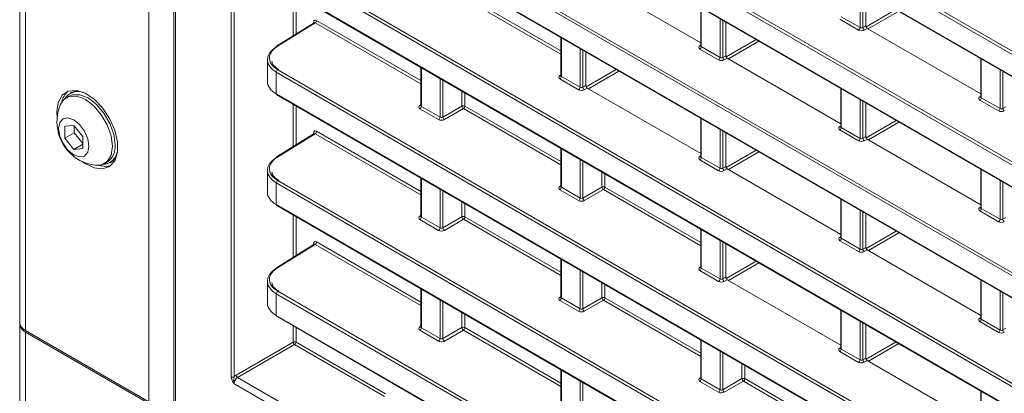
# Model space of a CAD drawing. Header units: millimetres. Extents: x 0 to 1118, y 0 to 864.
# Tile 23 of 156: x 758.48 to 782.73, y 287.31 to 296.5. Entities that reach past the tile are written whole.
import ezdxf

# ---------------------------------------------------------------- set-up
doc = ezdxf.new("R2010")
doc.units = ezdxf.units.MM

msp = doc.modelspace()

# ---------------------------------------------------------------- linework, layer by layer
at = {"color": 7, "linetype": 'Continuous', "lineweight": 15}
for p, q in [((758.485, 335.395), (758.485, 289.057)), ((762.283, 333.971), (762.283, 286.121)), ((764.814, 305.547), (863.545, 248.552)), ((764.814, 302.823), (863.545, 245.827)), ((764.814, 300.099), (863.545, 243.103)), ((772.461, 297.541), (775.254, 295.928)), ((764.814, 297.375), (846.661, 250.126)), ((779.32, 296.346), (779.32, 297.174)), ((775.254, 296.797), (775.254, 295.856)), ((765.735, 296.421), (764.805, 295.845)), ((775.872, 295.612), (775.872, 296.44)), ((779.355, 296.285), (782.149, 294.672)), ((771.807, 296.062), (771.807, 295.122)), ((775.254, 295.857), (775.253, 295.85)), ((772.425, 294.878), (772.425, 295.706)), ((775.908, 295.551), (778.701, 293.938)), ((764.584, 295.515), (764.584, 294.977)), ((768.36, 295.328), (768.36, 294.388)), ((782.149, 295.541), (782.149, 294.6)), ((771.807, 295.122), (771.806, 295.116)), ((759.701, 294.618), (759.634, 294.58)), ((759.763, 294.708), (759.721, 294.683)), ((764.814, 294.651), (796.547, 276.333)), ((772.461, 294.817), (775.254, 293.204)), ((778.701, 294.807), (778.701, 293.866)), ((782.149, 294.601), (782.147, 294.594)), ((768.36, 294.388), (768.359, 294.382)), ((779.32, 293.622), (779.32, 294.45)), ((759.398, 294.228), (759.407, 294.085)), ((759.817, 293.897), (759.596, 293.877)), ((759.596, 293.877), (759.596, 293.583)), ((760.038, 293.622), (759.817, 293.897)), ((759.825, 293.886), (759.825, 293.715)), ((775.254, 294.072), (775.254, 293.132)), ((778.701, 293.867), (778.7, 293.86)), ((759.825, 293.715), (759.596, 293.583)), ((759.825, 293.715), (760.038, 293.451)), ((760.038, 293.328), (760.038, 293.622)), ((765.735, 293.697), (764.805, 293.121)), ((775.872, 292.888), (775.872, 293.716)), ((759.596, 293.583), (759.817, 293.308)), ((760.038, 293.435), (759.817, 293.308)), ((779.355, 293.561), (782.149, 291.948)), ((759.817, 293.308), (760.038, 293.328)), ((771.807, 293.338), (771.807, 292.398)), ((775.254, 293.132), (775.253, 293.126)), ((760.572, 292.956), (760.639, 292.995)), ((760.704, 292.979), (760.747, 293.004)), ((764.584, 292.791), (764.584, 292.253)), ((775.908, 292.827), (778.701, 291.214)), ((782.149, 292.817), (782.149, 291.876)), ((768.36, 292.604), (768.36, 291.664)), ((771.807, 292.398), (771.806, 292.392)), ((764.814, 291.927), (796.547, 273.609)), ((778.701, 292.082), (778.701, 291.142)), ((779.32, 290.898), (779.32, 291.726)), ((782.149, 291.877), (782.147, 291.87)), ((768.36, 291.664), (768.359, 291.658)), ((775.254, 291.348), (775.254, 290.408)), ((765.735, 290.973), (764.805, 290.397)), ((775.872, 290.164), (775.872, 290.992)), ((778.701, 291.142), (778.7, 291.136)), ((779.355, 290.837), (782.149, 289.224)), ((771.807, 290.614), (771.807, 289.674)), ((775.254, 290.408), (775.253, 290.402)), ((764.584, 290.067), (764.584, 289.529)), ((775.908, 290.103), (778.701, 288.49)), ((782.149, 290.092), (782.149, 289.152)), ((768.36, 289.88), (768.36, 288.94)), ((771.807, 289.674), (771.806, 289.668)), ((778.701, 289.358), (778.701, 288.418)), ((758.485, 289.057), (758.485, 289.016)), ((758.485, 286.709), (758.485, 289.016)), ((764.814, 289.203), (796.547, 270.884)), ((779.32, 288.174), (779.32, 289.002)), ((782.149, 289.152), (782.147, 289.146)), ((761.667, 287.1), (758.631, 288.853)), ((758.631, 288.812), (761.625, 287.084)), ((768.36, 288.94), (768.359, 288.934)), ((775.254, 288.624), (775.254, 287.684)), ((778.701, 288.418), (778.7, 288.412)), ((779.355, 288.113), (782.149, 286.5)), ((771.807, 287.89), (771.807, 286.95)), ((775.254, 287.684), (775.253, 287.678)), ((782.149, 287.368), (782.149, 286.428))]:
    msp.add_line(p, q, dxfattribs=at)
at = {"color": 9, "linetype": 'Continuous', "lineweight": 0}
for p, q in [((758.631, 335.191), (758.631, 288.853)), ((762.319, 333.92), (762.319, 286.07)), ((761.667, 333.439), (761.667, 287.1)), ((763.692, 287.715), (763.692, 330.69)), ((763.762, 330.69), (763.762, 287.715)), ((863.535, 249.107), (764.804, 306.102)), ((764.839, 306.163), (863.569, 249.167)), ((764.804, 305.57), (863.535, 248.574)), ((863.535, 246.383), (764.804, 303.378)), ((764.839, 303.439), (863.569, 246.443)), ((764.804, 302.846), (863.535, 245.85)), ((863.535, 243.658), (764.804, 300.654)), ((764.839, 300.715), (863.569, 243.719)), ((764.804, 300.122), (863.535, 243.126)), ((764.839, 297.991), (846.685, 250.742)), ((846.65, 250.681), (764.804, 297.93)), ((764.804, 297.398), (846.65, 250.149)), ((779.177, 296.304), (779.177, 297.256)), ((765.22, 296.102), (765.22, 297.141)), ((765.29, 297.101), (765.29, 296.145)), ((771.807, 295.652), (769.41, 297.036)), ((769.445, 297.097), (771.807, 295.733)), ((779.247, 297.216), (779.247, 296.305)), ((775.269, 296.788), (775.269, 295.835)), ((775.73, 295.569), (775.73, 296.522)), ((778.716, 296.57), (779.177, 296.304)), ((779.326, 296.32), (780.062, 296.745)), ((780.133, 296.704), (779.381, 296.27)), ((765.761, 296.419), (764.83, 295.843)), ((765.725, 296.414), (765.725, 296.439)), ((768.36, 294.918), (765.761, 296.419)), ((765.795, 296.479), (768.36, 294.999)), ((775.8, 296.482), (775.8, 295.57)), ((779.142, 296.243), (778.681, 296.509)), ((779.247, 296.305), (779.32, 296.346)), ((779.355, 296.285), (779.282, 296.243)), ((771.822, 296.054), (771.822, 295.101)), ((772.283, 294.835), (772.283, 295.788)), ((775.233, 295.857), (775.254, 295.87)), ((775.269, 295.835), (775.73, 295.569)), ((775.879, 295.585), (776.616, 296.011)), ((776.687, 295.97), (775.935, 295.536)), ((772.353, 295.747), (772.353, 294.836)), ((775.695, 295.509), (775.234, 295.775)), ((775.8, 295.57), (775.872, 295.612)), ((775.908, 295.551), (775.835, 295.509)), ((768.375, 295.32), (768.375, 294.367)), ((782.163, 295.532), (782.163, 294.58)), ((796.536, 276.888), (764.804, 295.206)), ((764.804, 295.206), (764.804, 294.674)), ((764.839, 295.267), (796.571, 276.949)), ((771.786, 295.123), (771.807, 295.136)), ((771.822, 295.101), (772.283, 294.835)), ((772.432, 294.85), (773.17, 295.276)), ((773.24, 295.235), (772.488, 294.801)), ((782.624, 294.314), (782.624, 295.266)), ((782.694, 295.226), (782.694, 294.315)), ((768.836, 294.101), (768.836, 295.054)), ((768.906, 295.013), (768.906, 294.102)), ((772.248, 294.774), (771.787, 295.041)), ((772.353, 294.836), (772.425, 294.878)), ((764.804, 294.674), (796.536, 276.355)), ((769.375, 294.373), (769.375, 294.743)), ((769.445, 294.702), (769.445, 294.373)), ((772.461, 294.817), (772.388, 294.775)), ((778.716, 294.798), (778.716, 293.845)), ((782.127, 294.601), (782.149, 294.614)), ((782.163, 294.58), (782.624, 294.314)), ((765.22, 293.378), (765.22, 294.417)), ((765.29, 294.377), (765.29, 293.421)), ((768.339, 294.389), (768.36, 294.402)), ((768.375, 294.367), (768.836, 294.101)), ((768.906, 294.102), (769.375, 294.373)), ((769.445, 294.373), (771.807, 293.009)), ((779.177, 293.579), (779.177, 294.532)), ((779.247, 294.492), (779.247, 293.58)), ((782.589, 294.253), (782.129, 294.519)), ((782.694, 294.315), (782.767, 294.356)), ((768.801, 294.04), (768.34, 294.306)), ((769.41, 294.312), (768.941, 294.041)), ((771.807, 292.928), (769.41, 294.312)), ((775.269, 294.064), (775.269, 293.111)), ((778.68, 293.867), (778.701, 293.88)), ((779.326, 293.595), (780.063, 294.021)), ((780.134, 293.98), (779.382, 293.546)), ((765.761, 293.694), (764.83, 293.119)), ((765.725, 293.69), (765.725, 293.714)), ((768.36, 292.194), (765.761, 293.694)), ((765.795, 293.755), (768.36, 292.275)), ((775.73, 292.845), (775.73, 293.798)), ((775.8, 293.757), (775.8, 292.846)), ((779.142, 293.519), (778.681, 293.785)), ((778.716, 293.845), (779.177, 293.579)), ((779.247, 293.58), (779.32, 293.622)), ((779.355, 293.561), (779.282, 293.519)), ((771.822, 293.33), (771.822, 292.377)), ((775.233, 293.133), (775.254, 293.146)), ((775.879, 292.86), (776.617, 293.286)), ((776.688, 293.245), (775.936, 292.811)), ((772.283, 292.111), (772.283, 293.064)), ((772.353, 293.023), (772.353, 292.112)), ((775.695, 292.784), (775.234, 293.051)), ((775.269, 293.111), (775.73, 292.845)), ((775.8, 292.846), (775.872, 292.888)), ((772.822, 292.383), (772.822, 292.753)), ((772.892, 292.712), (772.892, 292.383)), ((775.908, 292.827), (775.835, 292.785)), ((782.163, 292.808), (782.163, 291.855)), ((796.536, 274.164), (764.804, 292.482)), ((764.804, 292.482), (764.804, 291.95)), ((764.839, 292.543), (796.571, 274.224)), ((768.375, 292.596), (768.375, 291.643)), ((771.786, 292.399), (771.807, 292.412)), ((782.624, 291.589), (782.624, 292.542)), ((782.694, 292.502), (782.694, 291.59)), ((768.836, 291.377), (768.836, 292.33)), ((768.906, 292.289), (768.906, 291.378)), ((772.248, 292.05), (771.787, 292.316)), ((771.822, 292.377), (772.283, 292.111)), ((772.353, 292.112), (772.822, 292.383)), ((772.857, 292.322), (772.388, 292.051)), ((775.254, 290.938), (772.857, 292.322)), ((772.892, 292.383), (775.254, 291.019)), ((764.804, 291.95), (796.536, 273.631)), ((769.375, 291.649), (769.375, 292.019)), ((769.445, 291.978), (769.445, 291.649)), ((778.716, 292.074), (778.716, 291.121)), ((765.22, 290.654), (765.22, 291.693)), ((768.339, 291.665), (768.36, 291.678)), ((779.177, 290.855), (779.177, 291.808)), ((779.247, 291.767), (779.247, 290.856)), ((782.127, 291.877), (782.149, 291.89)), ((782.589, 291.529), (782.129, 291.795)), ((782.163, 291.855), (782.624, 291.589)), ((765.29, 291.653), (765.29, 290.697)), ((768.801, 291.316), (768.34, 291.582)), ((768.375, 291.643), (768.836, 291.377)), ((768.906, 291.378), (769.375, 291.649)), ((769.41, 291.588), (768.941, 291.317)), ((771.807, 290.204), (769.41, 291.588)), ((769.445, 291.649), (771.807, 290.285)), ((782.694, 291.59), (782.767, 291.632)), ((775.269, 291.34), (775.269, 290.387)), ((779.327, 290.87), (780.064, 291.296)), ((780.135, 291.255), (779.383, 290.821)), ((765.761, 290.97), (764.83, 290.395)), ((765.725, 290.966), (765.725, 290.99)), ((768.36, 289.47), (765.761, 290.97)), ((765.795, 291.031), (768.36, 289.551)), ((775.73, 290.121), (775.73, 291.074)), ((775.8, 291.033), (775.8, 290.122)), ((778.68, 291.143), (778.701, 291.156)), ((779.142, 290.794), (778.681, 291.061)), ((778.716, 291.121), (779.177, 290.855)), ((779.247, 290.856), (779.32, 290.898)), ((779.355, 290.837), (779.282, 290.795)), ((771.822, 290.606), (771.822, 289.653)), ((775.88, 290.135), (776.618, 290.561)), ((776.689, 290.52), (775.937, 290.086)), ((772.283, 289.387), (772.283, 290.34)), ((772.353, 290.299), (772.353, 289.388)), ((775.233, 290.409), (775.254, 290.422)), ((775.695, 290.06), (775.234, 290.326)), ((775.269, 290.387), (775.73, 290.121)), ((772.822, 289.659), (772.822, 290.029)), ((772.892, 289.988), (772.892, 289.659)), ((775.8, 290.122), (775.872, 290.164)), ((775.908, 290.103), (775.835, 290.061)), ((782.163, 290.084), (782.163, 289.131)), ((796.536, 271.439), (764.804, 289.758)), ((764.804, 289.758), (764.804, 289.226)), ((764.839, 289.819), (796.571, 271.5)), ((768.375, 289.872), (768.375, 288.919)), ((782.624, 288.865), (782.624, 289.818)), ((782.694, 289.778), (782.694, 288.866)), ((768.836, 288.653), (768.836, 289.606)), ((768.906, 289.565), (768.906, 288.654)), ((771.786, 289.675), (771.807, 289.688)), ((772.248, 289.326), (771.787, 289.592)), ((771.822, 289.653), (772.283, 289.387)), ((772.353, 289.388), (772.822, 289.659)), ((772.857, 289.598), (772.388, 289.327)), ((775.254, 288.214), (772.857, 289.598)), ((772.892, 289.659), (775.254, 288.295)), ((769.375, 288.925), (769.375, 289.295)), ((769.445, 289.254), (769.445, 288.925)), ((778.716, 289.35), (778.716, 288.397)), ((764.804, 289.226), (796.536, 270.907)), ((779.177, 288.131), (779.177, 289.084)), ((779.247, 289.043), (779.247, 288.132)), ((782.127, 289.153), (782.149, 289.166)), ((782.589, 288.804), (782.129, 289.071)), ((782.163, 289.131), (782.624, 288.865)), ((758.631, 288.812), (758.631, 286.506)), ((765.22, 288.57), (765.22, 288.969)), ((765.29, 288.928), (765.29, 288.57)), ((768.339, 288.941), (768.36, 288.954)), ((768.801, 288.592), (768.34, 288.858)), ((768.375, 288.919), (768.836, 288.653)), ((768.906, 288.654), (769.375, 288.925)), ((769.41, 288.864), (768.941, 288.593)), ((771.807, 287.48), (769.41, 288.864)), ((769.445, 288.925), (771.807, 287.561)), ((782.694, 288.866), (782.767, 288.908)), ((763.815, 287.759), (765.22, 288.57)), ((765.29, 288.57), (767.495, 287.297)), ((775.269, 288.616), (775.269, 287.663)), ((779.327, 288.145), (780.065, 288.571)), ((780.136, 288.53), (779.384, 288.096)), ((765.255, 288.509), (763.85, 287.698)), ((767.464, 287.234), (765.255, 288.509)), ((775.73, 287.397), (775.73, 288.35)), ((775.8, 288.309), (775.8, 287.398)), ((778.68, 288.419), (778.701, 288.432)), ((779.142, 288.07), (778.681, 288.336)), ((778.716, 288.397), (779.177, 288.131)), ((776.269, 287.669), (776.269, 288.039)), ((779.247, 288.132), (779.32, 288.174)), ((779.355, 288.113), (779.282, 288.071)), ((771.822, 287.882), (771.822, 286.929)), ((776.339, 287.998), (776.339, 287.669)), ((766.007, 286.25), (763.761, 287.547)), ((763.85, 287.698), (766.085, 286.407)), ((772.283, 286.663), (772.283, 287.616)), ((772.353, 287.575), (772.353, 286.664)), ((775.233, 287.685), (775.254, 287.698)), ((775.695, 287.336), (775.234, 287.602)), ((775.269, 287.663), (775.73, 287.397)), ((775.8, 287.398), (776.269, 287.669)), ((776.304, 287.608), (775.835, 287.337)), ((778.701, 286.224), (776.304, 287.608)), ((776.339, 287.669), (778.701, 286.305)), ((782.163, 287.36), (782.163, 286.407))]:
    msp.add_line(p, q, dxfattribs=at)
at = {"color": 7, "linetype": 'Continuous', "lineweight": 15, "flags": 128}
for points in [[(760.03, 293.006), (760.093, 292.962), (760.316, 292.852), (760.525, 292.826), (760.7, 292.886), (760.826, 293.027), (760.892, 293.236), (760.892, 293.495), (760.826, 293.78), (760.7, 294.066), (760.525, 294.329), (760.316, 294.544), (760.093, 294.692), (759.874, 294.76), (759.68, 294.743), (759.528, 294.641), (759.431, 294.464), (759.398, 294.228), (759.398, 294.228)], [(759.484, 294.4), (759.567, 294.527), (759.713, 294.612), (759.898, 294.614), (760.103, 294.533), (760.308, 294.378), (760.493, 294.162), (760.639, 293.908), (760.733, 293.64), (760.766, 293.385)], [(759.701, 294.618), (759.78, 294.651), (759.965, 294.653), (760.17, 294.572), (760.375, 294.416), (760.56, 294.201), (760.706, 293.947), (760.801, 293.679), (760.833, 293.424)], [(759.763, 294.708), (759.846, 294.741), (759.919, 294.753)], [(760.19, 293.387), (760.161, 293.239), (760.08, 293.145), (759.959, 293.122), (759.817, 293.172), (759.674, 293.287), (759.553, 293.45), (759.472, 293.637), (759.443, 293.818), (759.472, 293.966), (759.553, 294.06), (759.674, 294.083), (759.817, 294.033), (759.959, 293.918), (760.08, 293.755), (760.161, 293.568), (760.19, 293.387)], [(760.766, 293.385), (760.733, 293.167), (760.639, 293.008), (760.493, 292.924), (760.341, 292.916)], [(760.424, 292.913), (760.631, 292.887), (760.73, 292.909)], [(760.864, 293.116), (760.818, 293.059), (760.747, 293.004)]]:
    msp.add_lwpolyline(points, dxfattribs=at)
at = {"color": 9, "linetype": 'Continuous', "lineweight": 0}
for centre, radius, start, end in [((765.713, 296.414), 0.0274, 19.4795, 64.2828), ((765.718, 296.483), 0.077, 303.2297, 357.3477), ((779.1, 296.307), 0.077, 303.2297, 357.3477), ((779.326, 296.309), 0.0793, 183.5222, 236.4778), ((764.816, 295.823), 0.0251, 54.4735, 116.3416), ((775.248, 295.88), 0.0279, 236.5278, 281.5634), ((775.192, 295.839), 0.077, 303.2297, 357.3477), ((775.653, 295.573), 0.077, 303.2297, 357.3477), ((775.879, 295.575), 0.0793, 183.5222, 236.4778), ((764.881, 295.203), 0.077, 123.2297, 177.3477), ((771.801, 295.146), 0.0279, 236.5133, 281.7062), ((771.745, 295.105), 0.077, 303.2297, 357.3477), ((772.206, 294.839), 0.077, 303.2297, 357.3477), ((772.432, 294.841), 0.0793, 183.5222, 236.4778), ((782.143, 294.624), 0.0279, 236.5278, 281.5634), ((782.086, 294.583), 0.077, 303.2297, 357.3477), ((768.354, 294.412), 0.0279, 236.5133, 281.7062), ((768.298, 294.371), 0.077, 303.2297, 357.3477), ((769.409, 294.304), 0.077, 62.6565, 116.7662), ((769.454, 294.378), 0.0793, 183.5222, 236.4778), ((769.368, 294.376), 0.077, 303.2297, 357.3477), ((768.759, 294.105), 0.077, 303.2297, 357.3477), ((768.985, 294.107), 0.0793, 183.5222, 236.4778), ((782.547, 294.317), 0.077, 303.2297, 357.3477), ((782.773, 294.319), 0.0793, 183.5222, 236.4778), ((778.696, 293.89), 0.0279, 236.5278, 281.5634), ((765.713, 293.69), 0.0274, 19.4795, 64.2828), ((765.718, 293.759), 0.077, 303.2297, 357.3477), ((778.639, 293.849), 0.077, 303.2297, 357.3477), ((779.1, 293.583), 0.077, 303.2297, 357.3477), ((779.326, 293.585), 0.0793, 183.5222, 236.4778), ((764.816, 293.099), 0.0251, 54.4735, 116.3416), ((775.248, 293.156), 0.0279, 236.5278, 281.5634), ((775.192, 293.115), 0.077, 303.2297, 357.3477), ((775.653, 292.849), 0.077, 303.2297, 357.3477), ((775.879, 292.851), 0.0793, 183.5222, 236.4778), ((764.881, 292.479), 0.077, 123.2297, 177.3477), ((771.801, 292.422), 0.0279, 236.5133, 281.7062), ((771.745, 292.381), 0.077, 303.2297, 357.3477), ((772.856, 292.314), 0.077, 62.6565, 116.7662), ((772.901, 292.388), 0.0793, 183.5222, 236.4778), ((772.815, 292.386), 0.077, 303.2297, 357.3477), ((772.206, 292.115), 0.077, 303.2297, 357.3477), ((772.432, 292.117), 0.0793, 183.5222, 236.4778), ((782.143, 291.9), 0.0279, 236.5278, 281.5634), ((782.086, 291.859), 0.077, 303.2297, 357.3477), ((768.354, 291.688), 0.0279, 236.5133, 281.7062), ((768.298, 291.647), 0.077, 303.2297, 357.3477), ((769.409, 291.58), 0.077, 62.6565, 116.7662), ((769.454, 291.654), 0.0793, 183.5222, 236.4778), ((769.368, 291.652), 0.077, 303.2297, 357.3477), ((782.547, 291.593), 0.077, 303.2297, 357.3477), ((782.773, 291.595), 0.0793, 183.5222, 236.4778), ((768.759, 291.381), 0.077, 303.2297, 357.3477), ((768.985, 291.383), 0.0793, 183.5222, 236.4778), ((765.713, 290.966), 0.0273, 19.2634, 64.3043), ((765.718, 291.035), 0.077, 303.2297, 357.3477), ((778.696, 291.166), 0.0279, 236.5278, 281.5634), ((778.639, 291.125), 0.077, 303.2297, 357.3477), ((779.1, 290.859), 0.077, 303.2297, 357.3477), ((779.326, 290.861), 0.0793, 183.5222, 236.4778), ((764.816, 290.375), 0.0251, 54.4735, 116.3416), ((775.248, 290.432), 0.0279, 236.5133, 281.7062), ((775.192, 290.391), 0.077, 303.2297, 357.3477), ((775.653, 290.125), 0.077, 303.2297, 357.3477), ((775.879, 290.127), 0.0793, 183.5222, 236.4778), ((764.881, 289.754), 0.077, 123.2297, 177.3477), ((771.801, 289.698), 0.0279, 236.5133, 281.7062), ((771.745, 289.657), 0.077, 303.2297, 357.3477), ((772.856, 289.59), 0.077, 62.6565, 116.7662), ((772.901, 289.664), 0.0793, 183.5222, 236.4778), ((772.815, 289.662), 0.077, 303.2297, 357.3477), ((772.206, 289.391), 0.077, 303.2297, 357.3477), ((772.432, 289.393), 0.0793, 183.5222, 236.4778), ((782.143, 289.176), 0.0279, 236.5278, 281.5634), ((782.086, 289.135), 0.077, 303.2297, 357.3477), ((768.354, 288.964), 0.0279, 236.5278, 281.5634), ((768.298, 288.923), 0.077, 303.2297, 357.3477), ((769.409, 288.856), 0.077, 62.6565, 116.7662), ((769.454, 288.93), 0.0793, 183.5222, 236.4778), ((769.368, 288.928), 0.077, 303.2297, 357.3477), ((782.547, 288.869), 0.077, 303.2297, 357.3477), ((782.773, 288.871), 0.0793, 183.5222, 236.4778), ((765.255, 288.501), 0.077, 62.6565, 116.7662), ((765.299, 288.575), 0.0793, 183.5222, 236.4778), ((765.213, 288.573), 0.077, 303.2297, 357.3477), ((768.759, 288.657), 0.077, 303.2297, 357.3477), ((768.985, 288.659), 0.0793, 183.5222, 236.4778), ((778.696, 288.442), 0.0279, 236.5278, 281.5634), ((778.639, 288.401), 0.077, 303.2297, 357.3477), ((779.1, 288.135), 0.077, 303.2297, 357.3477), ((779.326, 288.137), 0.0793, 183.5222, 236.4778), ((763.727, 287.784), 0.077, 242.6565, 296.7662), ((763.894, 287.764), 0.0793, 183.5222, 236.4778), ((775.248, 287.708), 0.0279, 236.5133, 281.7062), ((775.192, 287.667), 0.077, 303.2297, 357.3477), ((776.304, 287.6), 0.077, 62.6565, 116.7662), ((776.348, 287.674), 0.0793, 183.5222, 236.4778), ((776.262, 287.672), 0.077, 303.2297, 357.3477), ((775.653, 287.401), 0.077, 303.2297, 357.3477), ((775.879, 287.403), 0.0793, 183.5222, 236.4778)]:
    msp.add_arc(centre, radius, start, end, dxfattribs=at)
at = {"color": 7, "linetype": 'Continuous', "lineweight": 15}
for centre, radius, start, end in [((764.819, 295.826), 0.0247, 127.033, 186.4015), ((759.995, 294.383), 0.481, 132.0218, 169.2159), ((759.921, 294.342), 0.39, 63.2255, 147.9778), ((764.829, 294.671), 0.0247, 173.763, 234.9248), ((760.484, 293.988), 1.081, 157.6017, 180), ((760.484, 293.988), 1.081, 180, 262.3929), ((760.381, 293.37), 0.455, 304.5077, 6.8045), ((760.509, 293.323), 0.39, 272.0183, 356.7674), ((764.819, 293.102), 0.0247, 127.033, 186.4015), ((764.829, 291.947), 0.0247, 173.763, 234.9248), ((764.819, 290.378), 0.0247, 127.033, 186.4015), ((758.735, 289.082), 0.251, 185.6948, 245.6253), ((758.735, 289.041), 0.251, 185.6948, 245.6253), ((764.829, 289.223), 0.0247, 173.763, 234.9248)]:
    msp.add_arc(centre, radius, start, end, dxfattribs=at)
at = {"color": 9, "linetype": 'Continuous', "lineweight": 0}
for centre, major_axis, ratio, start_param, end_param in [((765.795, 296.398), (-0.05, 0.0866), 0.577206, 5.498021, 7.068512), ((765.76, 296.377), (-0.0237, 0.0441), 0.576503, 5.515406, 6.31802), ((779.212, 296.325), (0.05, 0.0016), 0.597067, 3.908285, 5.461628), ((779.213, 296.285), (0.1, 0.0015), 0.587275, 3.917956, 5.471299), ((765.334, 295.563), (0.7, 0.011), 0.587275, 2.364613, 2.700546), ((775.305, 295.817), (0.1, 0.0015), 0.587275, 2.364613, 3.917956), ((775.304, 295.857), (0.05, 0.0016), 0.597067, 3.122887, 3.908285), ((775.765, 295.591), (0.05, 0.0016), 0.597067, 3.908285, 5.461628), ((775.766, 295.551), (0.1, 0.0015), 0.587275, 3.917956, 5.471299), ((771.858, 295.083), (0.1, 0.0015), 0.587275, 2.364613, 3.917956), ((771.857, 295.123), (0.05, 0.0016), 0.597067, 3.122887, 3.908285), ((772.318, 294.857), (0.05, 0.0016), 0.597067, 3.908285, 5.461628), ((772.319, 294.817), (0.1, 0.0015), 0.587275, 3.917956, 5.471299), ((782.199, 294.561), (0.1, 0.0015), 0.587275, 2.364613, 3.917956), ((782.199, 294.601), (0.05, 0.0016), 0.597067, 3.122887, 3.908285), ((768.411, 294.349), (0.1, 0.0015), 0.587275, 2.364613, 3.917956), ((768.41, 294.389), (0.05, 0.0016), 0.597067, 3.122887, 3.908285), ((768.871, 294.123), (0.05, 0.0016), 0.597067, 3.908285, 5.461628), ((782.66, 294.295), (0.1, 0.0015), 0.587275, 3.917956, 5.471299), ((782.659, 294.335), (0.05, 0.0016), 0.597067, 3.908285, 5.461628), ((768.872, 294.083), (0.1, 0.0015), 0.587275, 3.917956, 5.471299), ((778.752, 293.827), (0.1, 0.0015), 0.587275, 2.364613, 3.917956), ((778.751, 293.867), (0.05, 0.0016), 0.597067, 3.122887, 3.908285), ((765.795, 293.674), (-0.05, 0.0866), 0.577206, 5.498021, 7.068512), ((765.76, 293.653), (-0.0237, 0.0441), 0.576503, 5.515406, 6.31802), ((779.213, 293.561), (0.1, 0.0015), 0.587275, 3.917956, 5.471299), ((779.212, 293.601), (0.05, 0.0016), 0.597067, 3.908285, 5.461628), ((775.305, 293.093), (0.1, 0.0015), 0.587275, 2.364613, 3.917956), ((775.304, 293.133), (0.05, 0.0016), 0.597067, 3.122887, 3.908285), ((765.334, 292.839), (0.7, 0.011), 0.587275, 2.364613, 2.700546), ((775.766, 292.827), (0.1, 0.0015), 0.587275, 3.917956, 5.471299), ((775.765, 292.867), (0.05, 0.0016), 0.597067, 3.908285, 5.461628), ((771.858, 292.359), (0.1, 0.0015), 0.587275, 2.364613, 3.917956), ((771.857, 292.399), (0.05, 0.0016), 0.597067, 3.122887, 3.908285), ((772.319, 292.093), (0.1, 0.0015), 0.587275, 3.917956, 5.471299), ((772.318, 292.133), (0.05, 0.0016), 0.597067, 3.908285, 5.461628), ((782.199, 291.837), (0.1, 0.0015), 0.587275, 2.364613, 3.917956), ((782.199, 291.877), (0.05, 0.0016), 0.597067, 3.122887, 3.908285), ((768.411, 291.625), (0.1, 0.0015), 0.587275, 2.364613, 3.917956), ((768.41, 291.665), (0.05, 0.0016), 0.597067, 3.122887, 3.908285), ((782.66, 291.571), (0.1, 0.0015), 0.587275, 3.917956, 5.471299), ((782.659, 291.611), (0.05, 0.0016), 0.597067, 3.908285, 5.461628), ((768.872, 291.359), (0.1, 0.0015), 0.587275, 3.917956, 5.471299), ((768.871, 291.399), (0.05, 0.0016), 0.597067, 3.908285, 5.461628), ((765.795, 290.95), (-0.05, 0.0866), 0.577206, 5.498021, 7.068512), ((765.76, 290.929), (-0.0237, 0.0441), 0.576503, 5.515406, 6.31802), ((778.752, 291.103), (0.1, 0.0015), 0.587275, 2.364613, 3.917956), ((778.751, 291.143), (0.05, 0.0016), 0.597067, 3.122887, 3.908285), ((779.213, 290.837), (0.1, 0.0015), 0.587275, 3.917956, 5.471299), ((779.212, 290.877), (0.05, 0.0016), 0.597067, 3.908285, 5.461628), ((765.334, 290.115), (0.7, 0.011), 0.587275, 2.364613, 2.700546), ((775.305, 290.369), (0.1, 0.0015), 0.587275, 2.364613, 3.917956), ((775.304, 290.409), (0.05, 0.0016), 0.597067, 3.122887, 3.908285), ((775.766, 290.103), (0.1, 0.0015), 0.587275, 3.917956, 5.471299), ((775.765, 290.143), (0.05, 0.0016), 0.597067, 3.908285, 5.461628), ((771.858, 289.635), (0.1, 0.0015), 0.587275, 2.364613, 3.917956), ((771.857, 289.675), (0.05, 0.0016), 0.597067, 3.122887, 3.908285), ((772.319, 289.369), (0.1, 0.0015), 0.587275, 3.917956, 5.471299), ((772.318, 289.409), (0.05, 0.0016), 0.597067, 3.908285, 5.461628), ((782.199, 289.113), (0.1, 0.0015), 0.587275, 2.364613, 3.917956), ((782.199, 289.153), (0.05, 0.0016), 0.597067, 3.122887, 3.908285), ((768.411, 288.901), (0.1, 0.0015), 0.587275, 2.364613, 3.917956), ((768.41, 288.941), (0.05, 0.0016), 0.597067, 3.122887, 3.908285), ((782.66, 288.847), (0.1, 0.0015), 0.587275, 3.917956, 5.471299), ((782.659, 288.887), (0.05, 0.0016), 0.597067, 3.908285, 5.461628), ((768.872, 288.635), (0.1, 0.0015), 0.587275, 3.917956, 5.471299), ((768.871, 288.675), (0.05, 0.0016), 0.597067, 3.908285, 5.461628), ((778.752, 288.379), (0.1, 0.0015), 0.587275, 2.364613, 3.917956), ((778.751, 288.419), (0.05, 0.0016), 0.597067, 3.122887, 3.908285), ((779.213, 288.113), (0.1, 0.0015), 0.587275, 3.917956, 5.471299), ((779.212, 288.153), (0.05, 0.0016), 0.597067, 3.908285, 5.461628), ((763.852, 287.597), (0.065, 0.107), 0.59131, 0.815598, 2.368941), ((763.817, 287.617), (0.09, 0.15), 0.587369, 0.811807, 1.248332), ((775.305, 287.645), (0.1, 0.0015), 0.587275, 2.364613, 3.917956), ((775.304, 287.685), (0.05, 0.0016), 0.597067, 3.122887, 3.908285), ((775.766, 287.379), (0.1, 0.0015), 0.587275, 3.917956, 5.471299), ((775.765, 287.419), (0.05, 0.0016), 0.597067, 3.908285, 5.461628)]:
    msp.add_ellipse(centre, major_axis=major_axis, ratio=ratio, start_param=start_param, end_param=end_param, dxfattribs=at)
at = {"color": 7, "linetype": 'Continuous', "lineweight": 15}
for centre, major_axis, ratio, start_param, end_param in [((779.355, 296.326), (-0.025, 0.0433), 0.577557, 0.785632, 2.356124), ((765.334, 295.522), (0.75, 0.011), 0.586615, 2.365234, 3.918577), ((765.334, 295.563), (0.7, 0.011), 0.587275, 2.700546, 3.917956), ((775.908, 295.592), (-0.025, 0.0433), 0.577557, 0.785632, 2.356124), ((765.334, 294.97), (0.75, -0.01), 0.567807, 3.149475, 3.934873), ((772.461, 294.858), (-0.025, 0.0433), 0.577557, 0.785632, 2.356124), ((779.355, 293.602), (-0.025, 0.0433), 0.577557, 0.785632, 2.356124), ((765.334, 292.798), (0.75, 0.011), 0.586615, 2.365234, 3.918577), ((765.334, 292.839), (0.7, 0.011), 0.587275, 2.700546, 3.917956), ((775.908, 292.868), (-0.025, 0.0433), 0.577557, 0.785632, 2.356124), ((765.334, 292.246), (0.75, -0.01), 0.567807, 3.149475, 3.934873), ((779.355, 290.878), (-0.025, 0.0433), 0.577557, 0.785632, 2.356124), ((765.334, 290.074), (0.75, 0.011), 0.586615, 2.365234, 3.918577), ((765.334, 290.115), (0.7, 0.011), 0.587275, 2.700546, 3.917956), ((775.908, 290.144), (-0.025, 0.0433), 0.577557, 0.785632, 2.356124), ((765.334, 289.522), (0.75, -0.01), 0.567807, 3.149475, 3.934873), ((779.355, 288.154), (-0.025, 0.0433), 0.577557, 0.785632, 2.356124)]:
    msp.add_ellipse(centre, major_axis=major_axis, ratio=ratio, start_param=start_param, end_param=end_param, dxfattribs=at)
for points, knots in [([(765.74, 296.425), (765.74, 296.425), (765.74, 296.426), (765.737, 296.422), (765.736, 296.421), (765.735, 296.421)], [0, 0, 0, 0, 0.234585, 0.918463, 1, 1, 1, 1]), ([(764.864, 295.27), (764.84, 295.286), (764.768, 295.333), (764.702, 295.407), (764.698, 295.462), (764.696, 295.48)], [0, 0, 0, 0, 0.259352, 0.759482, 1, 1, 1, 1]), ([(765.74, 293.701), (765.74, 293.701), (765.74, 293.702), (765.737, 293.698), (765.736, 293.697), (765.735, 293.697)], [0, 0, 0, 0, 0.234585, 0.918463, 1, 1, 1, 1]), ([(764.864, 292.546), (764.84, 292.562), (764.768, 292.609), (764.702, 292.683), (764.698, 292.738), (764.696, 292.756)], [0, 0, 0, 0, 0.259352, 0.759482, 1, 1, 1, 1]), ([(765.74, 290.977), (765.74, 290.977), (765.74, 290.978), (765.737, 290.974), (765.736, 290.973), (765.735, 290.973)], [0, 0, 0, 0, 0.234585, 0.918463, 1, 1, 1, 1]), ([(764.864, 289.822), (764.84, 289.838), (764.768, 289.885), (764.702, 289.959), (764.698, 290.014), (764.696, 290.032)], [0, 0, 0, 0, 0.259352, 0.759482, 1, 1, 1, 1])]:
    msp.add_open_spline(points, degree=3, knots=knots, dxfattribs=at)
at = {"color": 9, "linetype": 'Continuous', "lineweight": 0}
for points, knots in [([(763.692, 287.715), (763.692, 287.689), (763.701, 287.659), (763.727, 287.601), (763.744, 287.573), (763.761, 287.547)], [0, 0, 0, 0, 0.5, 0.5, 1, 1, 1, 1]), ([(763.762, 287.715), (763.758, 287.702), (763.757, 287.688), (763.754, 287.659), (763.753, 287.645), (763.753, 287.602), (763.754, 287.573), (763.761, 287.547)], [0, 0, 0, 0, 0.25, 0.25, 0.5, 0.5, 1, 1, 1, 1])]:
    msp.add_open_spline(points, degree=3, knots=knots, dxfattribs=at)

doc.saveas('drawing.dxf')
